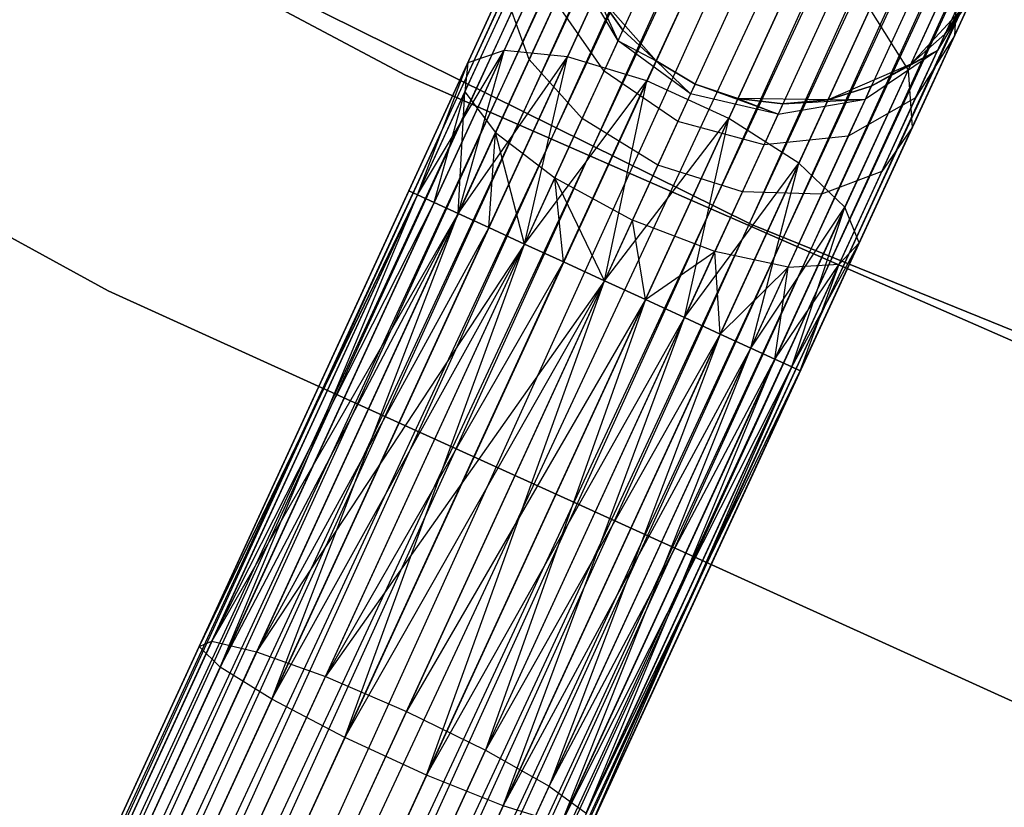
# Model space of a CAD drawing. Extents: x -102 to 102, y -101 to 102.
# Tile 91 of 256: x -28.78 to -24.23, y -59.19 to -55.56. Entities that reach past the tile are written whole.
import ezdxf

# ---------------------------------------------------------------- set-up
doc = ezdxf.new("R2010")
doc.units = 0
doc.header["$LTSCALE"] = 25.4
doc.layers.get('0').update_dxf_attribs({"linetype": 'CONTINUOUS'})

# ---------------------------------------------------------------- blocks, each defined once
blk = doc.blocks.new('NL2500011659_STL')
at = {"color": 0}
for p, q in [((-34.5816, -72.8627, -7.3955), (-18.9579, -38.9034, -7.6045)), ((-18.9579, -38.9034, -7.3955), (-34.5816, -72.8627, -7.3955)), ((-34.5816, -72.8627, -7.3955), (-18.9579, -38.9034, -7.6045)), ((-18.9579, -38.9034, -7.3955), (-34.5816, -72.8627, -7.3955)), ((-18.9579, -38.9034, -7.6045), (-34.5422, -72.8809, -7.809)), ((-18.9579, -38.9034, -7.6045), (-34.5422, -72.8809, -7.809)), ((-18.9184, -38.9216, -7.191), (-34.5816, -72.8627, -7.3955)), ((-18.9184, -38.9216, -7.191), (-34.5816, -72.8627, -7.3955)), ((-18.9184, -38.9216, -7.809), (-34.5422, -72.8809, -7.809)), ((-18.9184, -38.9216, -7.809), (-34.5422, -72.8809, -7.809)), ((-34.4649, -72.9164, -7), (-18.9184, -38.9216, -7.191)), ((-34.4649, -72.9164, -7), (-18.9184, -38.9216, -7.191)), ((-34.5422, -72.8809, -7.809), (-18.8411, -38.9571, -8)), ((-34.5422, -72.8809, -7.809), (-18.8411, -38.9571, -8)), ((-18.8411, -38.9571, -7), (-34.4649, -72.9164, -7)), ((-18.8411, -38.9571, -7), (-34.4649, -72.9164, -7)), ((-18.8411, -38.9571, -8), (-34.3533, -72.9678, -8.1691)), ((-18.8411, -38.9571, -8), (-34.3533, -72.9678, -8.1691)), ((-18.7295, -39.0085, -6.8309), (-34.4649, -72.9164, -7)), ((-18.7295, -39.0085, -6.8309), (-34.4649, -72.9164, -7)), ((-18.7295, -39.0085, -8.1691), (-34.3533, -72.9678, -8.1691)), ((-18.7295, -39.0085, -8.1691), (-34.3533, -72.9678, -8.1691)), ((-34.2121, -73.0327, -6.691), (-18.7295, -39.0085, -6.8309)), ((-34.2121, -73.0327, -6.691), (-18.7295, -39.0085, -6.8309)), ((-34.3533, -72.9678, -8.1691), (-18.5884, -39.0734, -8.309)), ((-34.3533, -72.9678, -8.1691), (-18.5884, -39.0734, -8.309)), ((-18.5884, -39.0734, -6.691), (-34.2121, -73.0327, -6.691)), ((-18.5884, -39.0734, -6.691), (-34.2121, -73.0327, -6.691)), ((-18.5884, -39.0734, -8.309), (-34.0477, -73.1084, -8.4135)), ((-18.5884, -39.0734, -8.309), (-34.0477, -73.1084, -8.4135)), ((-18.4239, -39.1491, -6.5865), (-34.2121, -73.0327, -6.691)), ((-18.4239, -39.1491, -6.5865), (-34.2121, -73.0327, -6.691)), ((-18.4239, -39.1491, -8.4135), (-34.0477, -73.1084, -8.4135)), ((-18.4239, -39.1491, -8.4135), (-34.0477, -73.1084, -8.4135)), ((-33.867, -73.1915, -6.5218), (-18.4239, -39.1491, -6.5865)), ((-33.867, -73.1915, -6.5218), (-18.4239, -39.1491, -6.5865)), ((-34.0477, -73.1084, -8.4135), (-18.2433, -39.2322, -8.4782)), ((-34.0477, -73.1084, -8.4135), (-18.2433, -39.2322, -8.4782)), ((-18.2433, -39.2322, -6.5218), (-33.867, -73.1915, -6.5218)), ((-18.2433, -39.2322, -6.5218), (-33.867, -73.1915, -6.5218)), ((-18.2433, -39.2322, -8.4782), (-33.6782, -73.2784, -8.5)), ((-18.2433, -39.2322, -8.4782), (-33.6782, -73.2784, -8.5)), ((-18.0544, -39.3191, -6.5), (-33.6782, -73.2784, -6.5)), ((-18.0544, -39.3191, -6.5), (-33.6782, -73.2784, -6.5)), ((-18.0544, -39.3191, -8.5), (-33.6782, -73.2784, -8.5)), ((-18.0544, -39.3191, -8.5), (-33.6782, -73.2784, -8.5)), ((-17.8655, -39.406, -8.4782), (-33.6782, -73.2784, -8.5)), ((-17.8655, -39.406, -8.4782), (-33.6782, -73.2784, -8.5)), ((-17.8655, -39.406, -6.5218), (-33.4893, -73.3653, -6.5218)), ((-17.8655, -39.406, -6.5218), (-33.4893, -73.3653, -6.5218)), ((-17.8655, -39.406, -8.4782), (-33.3086, -73.4484, -8.4135)), ((-17.8655, -39.406, -8.4782), (-33.3086, -73.4484, -8.4135)), ((-17.6849, -39.4891, -6.5865), (-33.4893, -73.3653, -6.5218)), ((-17.6849, -39.4891, -6.5865), (-33.4893, -73.3653, -6.5218)), ((-17.6849, -39.4891, -8.4135), (-33.3086, -73.4484, -8.4135)), ((-17.6849, -39.4891, -8.4135), (-33.3086, -73.4484, -8.4135)), ((-33.1442, -73.524, -6.691), (-17.6849, -39.4891, -6.5865)), ((-33.1442, -73.524, -6.691), (-17.6849, -39.4891, -6.5865)), ((-33.3086, -73.4484, -8.4135), (-17.5204, -39.5647, -8.309)), ((-33.3086, -73.4484, -8.4135), (-17.5204, -39.5647, -8.309)), ((-17.5204, -39.5647, -6.691), (-33.1442, -73.524, -6.691)), ((-17.5204, -39.5647, -6.691), (-33.1442, -73.524, -6.691)), ((-17.5204, -39.5647, -8.309), (-33.003, -73.589, -8.1691)), ((-17.5204, -39.5647, -8.309), (-33.003, -73.589, -8.1691)), ((-17.3793, -39.6297, -6.8309), (-33.1442, -73.524, -6.691)), ((-17.3793, -39.6297, -6.8309), (-33.1442, -73.524, -6.691)), ((-17.3793, -39.6297, -8.1691), (-33.003, -73.589, -8.1691)), ((-17.3793, -39.6297, -8.1691), (-33.003, -73.589, -8.1691)), ((-32.8914, -73.6403, -7), (-17.3793, -39.6297, -6.8309)), ((-32.8914, -73.6403, -7), (-17.3793, -39.6297, -6.8309)), ((-33.003, -73.589, -8.1691), (-17.2676, -39.681, -8)), ((-33.003, -73.589, -8.1691), (-17.2676, -39.681, -8)), ((-17.2676, -39.681, -7), (-32.8914, -73.6403, -7)), ((-17.2676, -39.681, -7), (-32.8914, -73.6403, -7)), ((-17.1904, -39.7166, -7.191), (-32.8914, -73.6403, -7)), ((-17.1904, -39.7166, -7.191), (-32.8914, -73.6403, -7)), ((-17.2676, -39.681, -8), (-32.8141, -73.6759, -7.809)), ((-17.2676, -39.681, -8), (-32.8141, -73.6759, -7.809)), ((-17.1904, -39.7166, -7.809), (-32.8141, -73.6759, -7.809)), ((-17.1904, -39.7166, -7.809), (-32.8141, -73.6759, -7.809)), ((-32.7747, -73.694, -7.3955), (-17.1904, -39.7166, -7.191)), ((-32.7747, -73.694, -7.3955), (-17.1904, -39.7166, -7.191)), ((-32.8141, -73.6759, -7.809), (-17.1509, -39.7347, -7.6045)), ((-32.8141, -73.6759, -7.809), (-17.1509, -39.7347, -7.6045)), ((-17.1509, -39.7347, -7.3955), (-32.7747, -73.694, -7.3955)), ((-17.1509, -39.7347, -7.6045), (-32.7747, -73.694, -7.3955)), ((-17.1509, -39.7347, -7.6045), (-32.7747, -73.694, -7.3955)), ((-17.1509, -39.7347, -7.3955), (-32.7747, -73.694, -7.3955)), ((-26.9982, -55.8117, -308.5), (-31.1414, -53.6088, -308.5)), ((-31.1414, -53.6088, -318), (-26.9982, -55.8117, -318)), ((-31.1414, -53.6088, -318), (-26.9982, -55.8117, -318)), ((-26.9982, -55.8117, -308.5), (-31.1414, -53.6088, -308.5)), ((-29.5518, -54.4449, -316), (-25.4009, -56.5023, -316)), ((-25.4009, -56.5023, -315), (-29.5518, -54.4449, -315)), ((-29.5518, -54.4449, -316), (-25.4009, -56.5023, -316)), ((-25.4009, -56.5023, -315), (-29.5518, -54.4449, -315)), ((-32.5361, -54.5281, -308.5), (-28.3707, -56.8082, -308.5)), ((-28.3707, -56.8082, -318), (-32.5361, -54.5281, -318)), ((-32.5361, -54.5281, -308.5), (-28.3707, -56.8082, -308.5)), ((-28.3707, -56.8082, -318), (-32.5361, -54.5281, -318)), ((-26.2504, -55.7273, -306.8285), (-25.9231, -55.016, -307.2274)), ((-26.2504, -55.7273, -306.8285), (-25.9231, -55.016, -307.2274)), ((-26.5431, -55.6978, -307.1223), (-26.2518, -55.0647, -307.4774)), ((-26.5431, -55.6978, -307.1223), (-26.2518, -55.0647, -307.4774)), ((-25.8835, -55.8386, -306.6676), (-25.5365, -55.0844, -307.0906)), ((-25.8835, -55.8386, -306.6676), (-25.5365, -55.0844, -307.0906)), ((-26.7109, -55.7551, -307.4985), (-26.4657, -55.2221, -307.7974)), ((-26.7109, -55.7551, -307.4985), (-26.4657, -55.2221, -307.7974)), ((-25.5057, -56.0124, -306.6676), (-25.1587, -55.2582, -307.0906)), ((-25.5057, -56.0124, -306.6676), (-25.1587, -55.2582, -307.0906)), ((-26.0169, -55.6529, -309.1643), (-26.2253, -55.3011, -309.0887)), ((-26.0169, -55.6529, -309.1643), (-26.2253, -55.3011, -309.0887)), ((-24.6783, -55.7886, -307.4774), (-24.4471, -55.2862, -308.0305)), ((-24.6783, -55.7886, -307.4774), (-24.4471, -55.2862, -308.0305)), ((-24.4471, -55.2862, -308.0305), (-24.4641, -55.6305, -308.263)), ((-24.4471, -55.2862, -308.0305), (-24.4641, -55.6305, -308.263)), ((-24.3392, -55.359, -308.8497), (-24.5431, -55.6981, -308.9774)), ((-24.3392, -55.359, -308.8497), (-24.5431, -55.6981, -308.9774)), ((-24.5085, -55.6229, -309.5), (-24.3392, -55.359, -308.8497)), ((-24.5085, -55.6229, -309.5), (-24.3392, -55.359, -308.8497)), ((-24.4641, -55.6305, -308.263), (-24.3392, -55.359, -308.8497)), ((-24.4641, -55.6305, -308.263), (-24.3392, -55.359, -308.8497)), ((-25.841, -55.7464, -314), (-26.1154, -55.434, -314)), ((-26.0169, -55.6529, -309.1643), (-26.1154, -55.434, -309.5)), ((-26.1154, -55.434, -309.5), (-25.9946, -55.6046, -309.5)), ((-26.0169, -55.6529, -309.1643), (-26.1154, -55.434, -309.5)), ((-25.9946, -55.6046, -309.5), (-26.1154, -55.434, -314)), ((-25.841, -55.7464, -314), (-26.1154, -55.434, -314)), ((-25.9946, -55.6046, -309.5), (-26.1154, -55.434, -314)), ((-26.1154, -55.434, -309.5), (-25.9946, -55.6046, -309.5)), ((-26.7248, -55.8894, -307.8918), (-26.5278, -55.4611, -308.132)), ((-26.7248, -55.8894, -307.8918), (-26.5278, -55.4611, -308.132)), ((-26.4274, -55.7403, -308.4233), (-26.5278, -55.4611, -308.132)), ((-26.4274, -55.7403, -308.4233), (-26.5278, -55.4611, -308.132)), ((-26.4274, -55.7403, -308.4233), (-26.3043, -55.4729, -308.7177)), ((-26.4274, -55.7403, -308.4233), (-26.3043, -55.4729, -308.7177)), ((-26.0814, -55.7931, -308.8614), (-26.3043, -55.4729, -308.7177)), ((-26.0814, -55.7931, -308.8614), (-26.3043, -55.4729, -308.7177)), ((-24.3835, -55.4553, -314), (-24.6655, -55.7609, -314)), ((-24.3835, -55.4553, -314), (-24.6655, -55.7609, -314)), ((-24.5085, -55.6229, -309.5), (-24.3835, -55.4553, -309.5)), ((-24.3835, -55.4553, -314), (-24.5085, -55.6229, -309.5)), ((-24.5085, -55.6229, -309.5), (-24.3835, -55.4553, -309.5)), ((-24.3835, -55.4553, -314), (-24.5085, -55.6229, -309.5)), ((-25.1824, -56.2187, -306.8285), (-24.8552, -55.5073, -307.2274)), ((-25.1824, -56.2187, -306.8285), (-24.8552, -55.5073, -307.2274)), ((-24.8552, -55.5073, -307.2274), (-24.6783, -55.7886, -307.4774)), ((-24.8552, -55.5073, -307.2274), (-24.6783, -55.7886, -307.4774)), ((-26.0169, -55.6529, -309.1643), (-25.9946, -55.6046, -309.5)), ((-26.0169, -55.6529, -309.1643), (-25.9946, -55.6046, -309.5)), ((-25.9946, -55.6046, -309.5), (-25.841, -55.7464, -309.5)), ((-25.841, -55.7464, -314), (-25.9946, -55.6046, -309.5)), ((-25.9946, -55.6046, -309.5), (-25.841, -55.7464, -309.5)), ((-25.841, -55.7464, -314), (-25.9946, -55.6046, -309.5)), ((-24.6655, -55.7609, -309.5), (-24.5085, -55.6229, -309.5)), ((-24.5085, -55.6229, -309.5), (-24.6655, -55.7609, -314)), ((-24.5085, -55.6229, -309.5), (-24.6655, -55.7609, -314)), ((-24.6655, -55.7609, -309.5), (-24.5085, -55.6229, -309.5)), ((-24.5085, -55.6229, -309.5), (-24.5431, -55.6981, -308.9774)), ((-24.5085, -55.6229, -309.5), (-24.5431, -55.6981, -308.9774)), ((-26.0814, -55.7931, -308.8614), (-26.0169, -55.6529, -309.1643)), ((-26.0814, -55.7931, -308.8614), (-26.0169, -55.6529, -309.1643)), ((-25.6817, -55.8976, -309.191), (-26.0169, -55.6529, -309.1643)), ((-26.0169, -55.6529, -309.1643), (-25.841, -55.7464, -309.5)), ((-26.0169, -55.6529, -309.1643), (-25.841, -55.7464, -309.5)), ((-25.6817, -55.8976, -309.191), (-26.0169, -55.6529, -309.1643)), ((-24.6587, -56.0535, -307.7974), (-24.4641, -55.6305, -308.263)), ((-24.6587, -56.0535, -307.7974), (-24.4641, -55.6305, -308.263)), ((-24.4641, -55.6305, -308.263), (-24.6434, -55.9163, -308.5061)), ((-24.4641, -55.6305, -308.263), (-24.6434, -55.9163, -308.5061)), ((-26.9432, -56.3641, -307.191), (-26.5431, -55.6978, -307.1223)), ((-26.9432, -56.3641, -307.191), (-26.5431, -55.6978, -307.1223)), ((-26.866, -56.3996, -307), (-26.5431, -55.6978, -307.1223)), ((-26.866, -56.3996, -307), (-26.5431, -55.6978, -307.1223)), ((-26.7543, -56.451, -306.8309), (-26.5431, -55.6978, -307.1223)), ((-26.7543, -56.451, -306.8309), (-26.5431, -55.6978, -307.1223)), ((-26.5431, -55.6978, -307.1223), (-26.7109, -55.7551, -307.4985)), ((-26.5431, -55.6978, -307.1223), (-26.7109, -55.7551, -307.4985)), ((-26.2504, -55.7273, -306.8285), (-26.5431, -55.6978, -307.1223)), ((-26.2504, -55.7273, -306.8285), (-26.5431, -55.6978, -307.1223)), ((-24.5431, -55.6981, -308.9774), (-24.8751, -55.9223, -309.0887)), ((-24.5431, -55.6981, -308.9774), (-24.8751, -55.9223, -309.0887)), ((-24.8479, -55.8632, -309.5), (-24.5431, -55.6981, -308.9774)), ((-24.8479, -55.8632, -309.5), (-24.5431, -55.6981, -308.9774)), ((-24.6655, -55.7609, -309.5), (-24.5431, -55.6981, -308.9774)), ((-24.6655, -55.7609, -309.5), (-24.5431, -55.6981, -308.9774)), ((-24.6434, -55.9163, -308.5061), (-24.5431, -55.6981, -308.9774)), ((-24.6434, -55.9163, -308.5061), (-24.5431, -55.6981, -308.9774)), ((-26.9827, -56.3459, -307.3955), (-26.7109, -55.7551, -307.4985)), ((-26.9827, -56.3459, -307.6045), (-26.7109, -55.7551, -307.4985)), ((-26.9827, -56.3459, -307.6045), (-26.7109, -55.7551, -307.4985)), ((-26.9827, -56.3459, -307.3955), (-26.7109, -55.7551, -307.4985)), ((-26.9432, -56.3641, -307.809), (-26.7109, -55.7551, -307.4985)), ((-26.9432, -56.3641, -307.809), (-26.7109, -55.7551, -307.4985)), ((-26.9432, -56.3641, -307.191), (-26.7109, -55.7551, -307.4985)), ((-26.9432, -56.3641, -307.191), (-26.7109, -55.7551, -307.4985)), ((-26.7543, -56.451, -306.8309), (-26.2504, -55.7273, -306.8285)), ((-26.7543, -56.451, -306.8309), (-26.2504, -55.7273, -306.8285)), ((-26.7109, -55.7551, -307.4985), (-26.7248, -55.8894, -307.8918)), ((-26.7109, -55.7551, -307.4985), (-26.7248, -55.8894, -307.8918)), ((-26.6132, -56.5159, -306.691), (-26.2504, -55.7273, -306.8285)), ((-26.6132, -56.5159, -306.691), (-26.2504, -55.7273, -306.8285)), ((-26.5825, -56.0774, -308.2343), (-26.4274, -55.7403, -308.4233)), ((-26.5825, -56.0774, -308.2343), (-26.4274, -55.7403, -308.4233)), ((-26.4487, -56.5916, -306.5865), (-26.2504, -55.7273, -306.8285)), ((-26.4487, -56.5916, -306.5865), (-26.2504, -55.7273, -306.8285)), ((-26.1818, -56.0114, -308.621), (-26.4274, -55.7403, -308.4233)), ((-26.1818, -56.0114, -308.621), (-26.4274, -55.7403, -308.4233)), ((-25.8835, -55.8386, -306.6676), (-26.2504, -55.7273, -306.8285)), ((-25.8835, -55.8386, -306.6676), (-26.2504, -55.7273, -306.8285)), ((-25.6613, -55.8531, -314), (-25.841, -55.7464, -314)), ((-25.6817, -55.8976, -309.191), (-25.841, -55.7464, -309.5)), ((-25.841, -55.7464, -309.5), (-25.6613, -55.8531, -309.5)), ((-25.6817, -55.8976, -309.191), (-25.841, -55.7464, -309.5)), ((-25.841, -55.7464, -309.5), (-25.6613, -55.8531, -309.5)), ((-25.841, -55.7464, -309.5), (-25.841, -55.7464, -314)), ((-25.6613, -55.8531, -314), (-25.841, -55.7464, -314)), ((-25.841, -55.7464, -309.5), (-25.841, -55.7464, -314)), ((-24.6655, -55.7609, -314), (-25.0475, -55.9253, -314)), ((-24.6655, -55.7609, -314), (-25.0475, -55.9253, -314)), ((-24.8479, -55.8632, -309.5), (-24.6655, -55.7609, -309.5)), ((-24.6655, -55.7609, -314), (-24.8479, -55.8632, -309.5)), ((-24.8479, -55.8632, -309.5), (-24.6655, -55.7609, -309.5)), ((-24.6655, -55.7609, -314), (-24.8479, -55.8632, -309.5)), ((-24.6655, -55.7609, -309.5), (-24.6655, -55.7609, -314)), ((-24.6655, -55.7609, -309.5), (-24.6655, -55.7609, -314)), ((-26.1818, -56.0114, -308.621), (-26.0814, -55.7931, -308.8614)), ((-26.1818, -56.0114, -308.621), (-26.0814, -55.7931, -308.8614)), ((-25.7411, -56.0266, -308.9122), (-26.0814, -55.7931, -308.8614)), ((-25.7411, -56.0266, -308.9122), (-26.0814, -55.7931, -308.8614)), ((-24.9696, -56.4217, -307.1223), (-24.6783, -55.7886, -307.4774)), ((-24.9696, -56.4217, -307.1223), (-24.6783, -55.7886, -307.4774)), ((-24.6783, -55.7886, -307.4774), (-24.6587, -56.0535, -307.7974)), ((-24.6783, -55.7886, -307.4774), (-24.6587, -56.0535, -307.7974)), ((-22.7004, -57.6949, -308.5), (-26.9982, -55.8117, -308.5)), ((-26.9982, -55.8117, -318), (-22.7004, -57.6949, -318)), ((-26.9982, -55.8117, -318), (-22.7004, -57.6949, -318)), ((-26.9982, -55.8117, -318), (-26.9982, -55.8117, -308.5)), ((-22.7004, -57.6949, -308.5), (-26.9982, -55.8117, -308.5)), ((-26.9982, -55.8117, -318), (-26.9982, -55.8117, -308.5)), ((-26.4487, -56.5916, -306.5865), (-25.8835, -55.8386, -306.6676)), ((-26.4487, -56.5916, -306.5865), (-25.8835, -55.8386, -306.6676)), ((-26.2681, -56.6747, -306.5219), (-25.8835, -55.8386, -306.6676)), ((-26.2681, -56.6747, -306.5219), (-25.8835, -55.8386, -306.6676)), ((-26.0792, -56.7616, -306.5), (-25.8835, -55.8386, -306.6676)), ((-26.0792, -56.7616, -306.5), (-25.8835, -55.8386, -306.6676)), ((-25.5057, -56.0124, -306.6676), (-25.8835, -55.8386, -306.6676)), ((-25.5057, -56.0124, -306.6676), (-25.8835, -55.8386, -306.6676)), ((-25.6613, -55.8531, -309.5), (-25.6817, -55.8976, -309.191)), ((-25.6613, -55.8531, -309.5), (-25.6817, -55.8976, -309.191)), ((-25.4633, -55.9202, -314), (-25.6613, -55.8531, -314)), ((-25.6613, -55.8531, -309.5), (-25.4633, -55.9202, -309.5)), ((-25.2779, -55.9929, -309.1643), (-25.6613, -55.8531, -309.5)), ((-25.2779, -55.9929, -309.1643), (-25.6613, -55.8531, -309.5)), ((-25.6613, -55.8531, -309.5), (-25.4633, -55.9202, -309.5)), ((-25.6613, -55.8531, -309.5), (-25.6613, -55.8531, -314)), ((-25.4633, -55.9202, -314), (-25.6613, -55.8531, -314)), ((-25.6613, -55.8531, -309.5), (-25.6613, -55.8531, -314)), ((-26.9432, -56.3641, -307.809), (-26.7248, -55.8894, -307.8918)), ((-26.9432, -56.3641, -307.809), (-26.7248, -55.8894, -307.8918)), ((-26.866, -56.3996, -308), (-26.7248, -55.8894, -307.8918)), ((-26.866, -56.3996, -308), (-26.7248, -55.8894, -307.8918)), ((-26.7543, -56.451, -308.1691), (-26.7248, -55.8894, -307.8918)), ((-26.7543, -56.451, -308.1691), (-26.7248, -55.8894, -307.8918)), ((-26.7248, -55.8894, -307.8918), (-26.5825, -56.0774, -308.2343)), ((-26.7248, -55.8894, -307.8918), (-26.5825, -56.0774, -308.2343)), ((-25.6817, -55.8976, -309.191), (-25.7411, -56.0266, -308.9122)), ((-25.6817, -55.8976, -309.191), (-25.7411, -56.0266, -308.9122)), ((-25.2779, -55.9929, -309.1643), (-25.6817, -55.8976, -309.191)), ((-25.2779, -55.9929, -309.1643), (-25.6817, -55.8976, -309.191)), ((-25.0475, -55.9253, -309.5), (-24.8479, -55.8632, -309.5)), ((-24.8479, -55.8632, -309.5), (-25.0475, -55.9253, -314)), ((-24.8479, -55.8632, -309.5), (-25.0475, -55.9253, -314)), ((-25.0475, -55.9253, -309.5), (-24.8479, -55.8632, -309.5)), ((-24.8751, -55.9223, -309.0887), (-24.8479, -55.8632, -309.5)), ((-24.8751, -55.9223, -309.0887), (-24.8479, -55.8632, -309.5)), ((-25.0475, -55.9253, -314), (-25.4633, -55.9202, -314)), ((-25.4633, -55.9202, -309.5), (-25.2779, -55.9929, -309.1643)), ((-25.4633, -55.9202, -309.5), (-25.2779, -55.9929, -309.1643)), ((-25.4633, -55.9202, -309.5), (-25.2556, -55.9446, -309.5)), ((-25.2556, -55.9446, -309.5), (-25.4633, -55.9202, -314)), ((-25.0475, -55.9253, -314), (-25.4633, -55.9202, -314)), ((-25.2556, -55.9446, -309.5), (-25.4633, -55.9202, -314)), ((-25.4633, -55.9202, -309.5), (-25.2556, -55.9446, -309.5)), ((-25.4633, -55.9202, -309.5), (-25.4633, -55.9202, -314)), ((-25.4633, -55.9202, -309.5), (-25.4633, -55.9202, -314)), ((-25.2779, -55.9929, -309.1643), (-24.8751, -55.9223, -309.0887)), ((-25.2779, -55.9929, -309.1643), (-24.8751, -55.9223, -309.0887)), ((-25.2556, -55.9446, -309.5), (-25.2779, -55.9929, -309.1643)), ((-25.2556, -55.9446, -309.5), (-25.2779, -55.9929, -309.1643)), ((-25.2556, -55.9446, -309.5), (-24.8751, -55.9223, -309.0887)), ((-25.2556, -55.9446, -309.5), (-24.8751, -55.9223, -309.0887)), ((-25.2556, -55.9446, -309.5), (-25.0475, -55.9253, -309.5)), ((-25.0475, -55.9253, -314), (-25.2556, -55.9446, -309.5)), ((-25.2556, -55.9446, -309.5), (-25.0475, -55.9253, -309.5)), ((-25.0475, -55.9253, -314), (-25.2556, -55.9446, -309.5)), ((-25.0475, -55.9253, -309.5), (-24.8751, -55.9223, -309.0887)), ((-25.0475, -55.9253, -309.5), (-24.8751, -55.9223, -309.0887)), ((-25.0475, -55.9253, -309.5), (-25.0475, -55.9253, -314)), ((-25.0475, -55.9253, -309.5), (-25.0475, -55.9253, -314)), ((-24.6434, -55.9163, -308.5061), (-24.9541, -56.0941, -308.7177)), ((-24.6434, -55.9163, -308.5061), (-24.9541, -56.0941, -308.7177)), ((-24.9541, -56.0941, -308.7177), (-24.8751, -55.9223, -309.0887)), ((-24.9541, -56.0941, -308.7177), (-24.8751, -55.9223, -309.0887)), ((-24.7998, -56.2561, -308.132), (-24.6434, -55.9163, -308.5061)), ((-24.7998, -56.2561, -308.132), (-24.6434, -55.9163, -308.5061)), ((-26.3084, -56.2866, -308.4667), (-26.1818, -56.0114, -308.621)), ((-26.3084, -56.2866, -308.4667), (-26.1818, -56.0114, -308.621)), ((-25.8336, -56.2276, -308.691), (-26.1818, -56.0114, -308.621)), ((-25.8336, -56.2276, -308.691), (-26.1818, -56.0114, -308.621)), ((-26.0792, -56.7616, -306.5), (-25.5057, -56.0124, -306.6676)), ((-26.0792, -56.7616, -306.5), (-25.5057, -56.0124, -306.6676)), ((-25.8903, -56.8485, -306.5219), (-25.5057, -56.0124, -306.6676)), ((-25.8903, -56.8485, -306.5219), (-25.5057, -56.0124, -306.6676)), ((-25.7411, -56.0266, -308.9122), (-25.8336, -56.2276, -308.691)), ((-25.7411, -56.0266, -308.9122), (-25.8336, -56.2276, -308.691)), ((-25.3424, -56.1331, -308.8614), (-25.7411, -56.0266, -308.9122)), ((-25.3424, -56.1331, -308.8614), (-25.7411, -56.0266, -308.9122)), ((-25.7097, -56.9316, -306.5865), (-25.5057, -56.0124, -306.6676)), ((-25.7097, -56.9316, -306.5865), (-25.5057, -56.0124, -306.6676)), ((-25.1824, -56.2187, -306.8285), (-25.5057, -56.0124, -306.6676)), ((-25.1824, -56.2187, -306.8285), (-25.5057, -56.0124, -306.6676)), ((-25.3424, -56.1331, -308.8614), (-25.2779, -55.9929, -309.1643)), ((-25.3424, -56.1331, -308.8614), (-25.2779, -55.9929, -309.1643)), ((-26.7543, -56.451, -308.1691), (-26.5825, -56.0774, -308.2343)), ((-26.7543, -56.451, -308.1691), (-26.5825, -56.0774, -308.2343)), ((-26.6132, -56.5159, -308.309), (-26.5825, -56.0774, -308.2343)), ((-26.6132, -56.5159, -308.309), (-26.5825, -56.0774, -308.2343)), ((-26.4487, -56.5916, -308.4135), (-26.5825, -56.0774, -308.2343)), ((-26.5825, -56.0774, -308.2343), (-26.3084, -56.2866, -308.4667)), ((-26.4487, -56.5916, -308.4135), (-26.5825, -56.0774, -308.2343)), ((-26.5825, -56.0774, -308.2343), (-26.3084, -56.2866, -308.4667)), ((-24.9039, -56.5865, -307.4985), (-24.6587, -56.0535, -307.7974)), ((-24.9039, -56.5865, -307.4985), (-24.6587, -56.0535, -307.7974)), ((-24.6587, -56.0535, -307.7974), (-24.7998, -56.2561, -308.132)), ((-24.6587, -56.0535, -307.7974), (-24.7998, -56.2561, -308.132)), ((-24.9541, -56.0941, -308.7177), (-25.3424, -56.1331, -308.8614)), ((-24.9541, -56.0941, -308.7177), (-25.3424, -56.1331, -308.8614)), ((-25.0772, -56.3615, -308.4233), (-24.9541, -56.0941, -308.7177)), ((-25.0772, -56.3615, -308.4233), (-24.9541, -56.0941, -308.7177)), ((-25.4428, -56.3514, -308.621), (-25.3424, -56.1331, -308.8614)), ((-25.4428, -56.3514, -308.621), (-25.3424, -56.1331, -308.8614)), ((-25.7097, -56.9316, -306.5865), (-25.1824, -56.2187, -306.8285)), ((-25.7097, -56.9316, -306.5865), (-25.1824, -56.2187, -306.8285)), ((-25.5452, -57.0073, -306.691), (-25.1824, -56.2187, -306.8285)), ((-25.5452, -57.0073, -306.691), (-25.1824, -56.2187, -306.8285)), ((-25.4041, -57.0722, -306.8309), (-25.1824, -56.2187, -306.8285)), ((-25.4041, -57.0722, -306.8309), (-25.1824, -56.2187, -306.8285)), ((-24.9696, -56.4217, -307.1223), (-25.1824, -56.2187, -306.8285)), ((-24.9696, -56.4217, -307.1223), (-25.1824, -56.2187, -306.8285)), ((-25.8336, -56.2276, -308.691), (-25.9501, -56.4809, -308.549)), ((-25.8336, -56.2276, -308.691), (-25.9501, -56.4809, -308.549)), ((-25.4428, -56.3514, -308.621), (-25.8336, -56.2276, -308.691)), ((-25.4428, -56.3514, -308.621), (-25.8336, -56.2276, -308.691)), ((-24.7998, -56.2561, -308.132), (-25.0772, -56.3615, -308.4233)), ((-24.7998, -56.2561, -308.132), (-25.0772, -56.3615, -308.4233)), ((-24.9968, -56.6844, -307.8918), (-24.7998, -56.2561, -308.132)), ((-24.9968, -56.6844, -307.8918), (-24.7998, -56.2561, -308.132)), ((-26.4487, -56.5916, -308.4135), (-26.3084, -56.2866, -308.4667)), ((-26.4487, -56.5916, -308.4135), (-26.3084, -56.2866, -308.4667)), ((-26.3084, -56.2866, -308.4667), (-25.9501, -56.4809, -308.549)), ((-26.0792, -56.7616, -308.5), (-26.3084, -56.2866, -308.4667)), ((-26.2681, -56.6747, -308.4781), (-26.3084, -56.2866, -308.4667)), ((-26.0792, -56.7616, -308.5), (-26.3084, -56.2866, -308.4667)), ((-26.2681, -56.6747, -308.4781), (-26.3084, -56.2866, -308.4667)), ((-26.3084, -56.2866, -308.4667), (-25.9501, -56.4809, -308.549)), ((-27.9508, -58.45, -307.4707), (-26.9827, -56.3459, -307.6045)), ((-26.9827, -56.3459, -307.3955), (-27.9508, -58.45, -307.4707)), ((-26.9827, -56.3459, -307.3955), (-27.9508, -58.45, -307.4707)), ((-27.9508, -58.45, -307.4707), (-26.9827, -56.3459, -307.6045)), ((-26.9827, -56.3459, -307.6045), (-26.9432, -56.3641, -307.809)), ((-26.9432, -56.3641, -307.191), (-26.9827, -56.3459, -307.3955)), ((-26.9827, -56.3459, -307.6045), (-26.9432, -56.3641, -307.809)), ((-26.9432, -56.3641, -307.191), (-26.9827, -56.3459, -307.3955)), ((-25.5694, -56.6266, -308.4667), (-25.4428, -56.3514, -308.621)), ((-25.5694, -56.6266, -308.4667), (-25.4428, -56.3514, -308.621)), ((-25.0772, -56.3615, -308.4233), (-25.4428, -56.3514, -308.621)), ((-25.0772, -56.3615, -308.4233), (-25.4428, -56.3514, -308.621)), ((-27.9508, -58.45, -307.4707), (-26.9432, -56.3641, -307.809)), ((-27.9508, -58.45, -307.4707), (-26.9432, -56.3641, -307.809)), ((-26.9432, -56.3641, -307.191), (-27.9508, -58.45, -307.4707)), ((-26.9432, -56.3641, -307.191), (-27.9508, -58.45, -307.4707)), ((-27.8914, -58.4249, -307.0599), (-26.9432, -56.3641, -307.191)), ((-27.8914, -58.4249, -307.0599), (-26.9432, -56.3641, -307.191)), ((-26.866, -56.3996, -307), (-27.8914, -58.4249, -307.0599)), ((-26.866, -56.3996, -307), (-27.8914, -58.4249, -307.0599)), ((-27.8531, -58.5451, -307.8635), (-26.9432, -56.3641, -307.809)), ((-27.8531, -58.5451, -307.8635), (-26.9432, -56.3641, -307.809)), ((-27.8531, -58.5451, -307.8635), (-26.866, -56.3996, -308)), ((-27.8531, -58.5451, -307.8635), (-26.866, -56.3996, -308)), ((-26.9432, -56.3641, -307.809), (-26.866, -56.3996, -308)), ((-26.866, -56.3996, -307), (-26.9432, -56.3641, -307.191)), ((-26.9432, -56.3641, -307.809), (-26.866, -56.3996, -308)), ((-26.866, -56.3996, -307), (-26.9432, -56.3641, -307.191)), ((-26.866, -56.3996, -308), (-26.7543, -56.451, -308.1691)), ((-26.7543, -56.451, -306.8309), (-26.866, -56.3996, -307)), ((-26.866, -56.3996, -308), (-26.7543, -56.451, -308.1691)), ((-26.7543, -56.451, -306.8309), (-26.866, -56.3996, -307)), ((-25.2322, -56.6986, -308.2343), (-25.0772, -56.3615, -308.4233)), ((-25.2322, -56.6986, -308.2343), (-25.0772, -56.3615, -308.4233)), ((-25.4041, -57.0722, -306.8309), (-24.9696, -56.4217, -307.1223)), ((-25.4041, -57.0722, -306.8309), (-24.9696, -56.4217, -307.1223)), ((-25.2925, -57.1236, -307), (-24.9696, -56.4217, -307.1223)), ((-25.2925, -57.1236, -307), (-24.9696, -56.4217, -307.1223)), ((-25.2152, -57.1591, -307.191), (-24.9696, -56.4217, -307.1223)), ((-25.2152, -57.1591, -307.191), (-24.9696, -56.4217, -307.1223)), ((-24.9039, -56.5865, -307.4985), (-24.9696, -56.4217, -307.1223)), ((-24.9039, -56.5865, -307.4985), (-24.9696, -56.4217, -307.1223)), ((-26.7543, -56.451, -306.8309), (-27.8914, -58.4249, -307.0599)), ((-26.7543, -56.451, -306.8309), (-27.8914, -58.4249, -307.0599)), ((-27.8531, -58.5451, -307.8635), (-26.7543, -56.451, -308.1691)), ((-27.8531, -58.5451, -307.8635), (-26.7543, -56.451, -308.1691)), ((-26.7543, -56.451, -306.8309), (-27.6851, -58.4741, -306.7021)), ((-26.7543, -56.451, -306.8309), (-27.6851, -58.4741, -306.7021)), ((-27.6152, -58.6938, -308.1705), (-26.7543, -56.451, -308.1691)), ((-27.6152, -58.6938, -308.1705), (-26.7543, -56.451, -308.1691)), ((-26.7543, -56.451, -308.1691), (-26.6132, -56.5159, -308.309)), ((-26.6132, -56.5159, -306.691), (-26.7543, -56.451, -306.8309)), ((-26.7543, -56.451, -308.1691), (-26.6132, -56.5159, -308.309)), ((-26.6132, -56.5159, -306.691), (-26.7543, -56.451, -306.8309)), ((-25.9501, -56.4809, -308.549), (-26.0792, -56.7616, -308.5)), ((-25.9501, -56.4809, -308.549), (-26.0792, -56.7616, -308.5)), ((-25.5694, -56.6266, -308.4667), (-25.9501, -56.4809, -308.549)), ((-25.5694, -56.6266, -308.4667), (-25.9501, -56.4809, -308.549)), ((-25.8903, -56.8485, -308.4781), (-25.9501, -56.4809, -308.549)), ((-25.8903, -56.8485, -308.4781), (-25.9501, -56.4809, -308.549)), ((-26.6132, -56.5159, -306.691), (-27.6851, -58.4741, -306.7021)), ((-26.6132, -56.5159, -306.691), (-27.6851, -58.4741, -306.7021)), ((-27.6152, -58.6938, -308.1705), (-26.6132, -56.5159, -308.309)), ((-27.6152, -58.6938, -308.1705), (-26.6132, -56.5159, -308.309)), ((-26.6132, -56.5159, -308.309), (-26.4487, -56.5916, -308.4135)), ((-26.4487, -56.5916, -306.5865), (-26.6132, -56.5159, -306.691)), ((-26.6132, -56.5159, -308.309), (-26.4487, -56.5916, -308.4135)), ((-26.4487, -56.5916, -306.5865), (-26.6132, -56.5159, -306.691)), ((-25.4009, -56.5023, -316), (-25.4009, -56.5023, -315)), ((-25.4009, -56.5023, -316), (-21.1078, -58.2436, -316)), ((-21.1078, -58.2436, -315), (-25.4009, -56.5023, -315)), ((-25.4009, -56.5023, -316), (-25.4009, -56.5023, -315)), ((-25.4009, -56.5023, -316), (-21.1078, -58.2436, -316)), ((-21.1078, -58.2436, -315), (-25.4009, -56.5023, -315)), ((-26.4487, -56.5916, -306.5865), (-27.6851, -58.4741, -306.7021)), ((-26.4487, -56.5916, -306.5865), (-27.6851, -58.4741, -306.7021)), ((-27.6152, -58.6938, -308.1705), (-26.4487, -56.5916, -308.4135)), ((-27.6152, -58.6938, -308.1705), (-26.4487, -56.5916, -308.4135)), ((-27.3678, -58.5892, -306.4594), (-26.4487, -56.5916, -306.5865)), ((-27.3678, -58.5892, -306.4594), (-26.4487, -56.5916, -306.5865)), ((-27.2782, -58.8702, -308.3385), (-26.4487, -56.5916, -308.4135)), ((-27.2782, -58.8702, -308.3385), (-26.4487, -56.5916, -308.4135)), ((-26.4487, -56.5916, -308.4135), (-26.2681, -56.6747, -308.4781)), ((-26.2681, -56.6747, -306.5219), (-26.4487, -56.5916, -306.5865)), ((-26.4487, -56.5916, -308.4135), (-26.2681, -56.6747, -308.4781)), ((-26.2681, -56.6747, -306.5219), (-26.4487, -56.5916, -306.5865)), ((-25.8903, -56.8485, -308.4781), (-25.5694, -56.6266, -308.4667)), ((-25.8903, -56.8485, -308.4781), (-25.5694, -56.6266, -308.4667)), ((-25.7097, -56.9316, -308.4135), (-25.5694, -56.6266, -308.4667)), ((-25.7097, -56.9316, -308.4135), (-25.5694, -56.6266, -308.4667)), ((-25.2322, -56.6986, -308.2343), (-25.5694, -56.6266, -308.4667)), ((-25.5452, -57.0073, -308.309), (-25.5694, -56.6266, -308.4667)), ((-25.2322, -56.6986, -308.2343), (-25.5694, -56.6266, -308.4667)), ((-25.5452, -57.0073, -308.309), (-25.5694, -56.6266, -308.4667)), ((-25.2152, -57.1591, -307.191), (-24.9039, -56.5865, -307.4985)), ((-25.2152, -57.1591, -307.191), (-24.9039, -56.5865, -307.4985)), ((-25.1757, -57.1773, -307.6045), (-24.9039, -56.5865, -307.4985)), ((-25.1757, -57.1773, -307.3955), (-24.9039, -56.5865, -307.4985)), ((-25.1757, -57.1773, -307.3955), (-24.9039, -56.5865, -307.4985)), ((-25.1757, -57.1773, -307.6045), (-24.9039, -56.5865, -307.4985)), ((-24.9968, -56.6844, -307.8918), (-24.9039, -56.5865, -307.4985)), ((-24.9968, -56.6844, -307.8918), (-24.9039, -56.5865, -307.4985)), ((-26.2681, -56.6747, -306.5219), (-27.3678, -58.5892, -306.4594)), ((-26.2681, -56.6747, -306.5219), (-27.3678, -58.5892, -306.4594)), ((-27.2782, -58.8702, -308.3385), (-26.2681, -56.6747, -308.4781)), ((-27.2782, -58.8702, -308.3385), (-26.2681, -56.6747, -308.4781)), ((-26.2681, -56.6747, -308.4781), (-26.0792, -56.7616, -308.5)), ((-26.0792, -56.7616, -306.5), (-26.2681, -56.6747, -306.5219)), ((-26.2681, -56.6747, -308.4781), (-26.0792, -56.7616, -308.5)), ((-26.0792, -56.7616, -306.5), (-26.2681, -56.6747, -306.5219)), ((-25.5452, -57.0073, -308.309), (-25.2322, -56.6986, -308.2343)), ((-25.5452, -57.0073, -308.309), (-25.2322, -56.6986, -308.2343)), ((-25.4041, -57.0722, -308.1691), (-25.2322, -56.6986, -308.2343)), ((-25.4041, -57.0722, -308.1691), (-25.2322, -56.6986, -308.2343)), ((-25.2925, -57.1236, -308), (-24.9968, -56.6844, -307.8918)), ((-25.2925, -57.1236, -308), (-24.9968, -56.6844, -307.8918)), ((-25.2925, -57.1236, -308), (-25.2322, -56.6986, -308.2343)), ((-25.2925, -57.1236, -308), (-25.2322, -56.6986, -308.2343)), ((-25.2322, -56.6986, -308.2343), (-24.9968, -56.6844, -307.8918)), ((-25.2322, -56.6986, -308.2343), (-24.9968, -56.6844, -307.8918)), ((-25.2152, -57.1591, -307.809), (-24.9968, -56.6844, -307.8918)), ((-25.2152, -57.1591, -307.809), (-24.9968, -56.6844, -307.8918)), ((-25.1757, -57.1773, -307.6045), (-24.9968, -56.6844, -307.8918)), ((-25.1757, -57.1773, -307.6045), (-24.9968, -56.6844, -307.8918)), ((-26.0792, -56.7616, -306.5), (-27.3678, -58.5892, -306.4594)), ((-26.0792, -56.7616, -306.5), (-27.3678, -58.5892, -306.4594)), ((-27.2782, -58.8702, -308.3385), (-26.0792, -56.7616, -308.5)), ((-27.2782, -58.8702, -308.3385), (-26.0792, -56.7616, -308.5)), ((-26.0792, -56.7616, -306.5), (-26.9941, -58.7501, -306.3735)), ((-26.0792, -56.7616, -306.5), (-26.9941, -58.7501, -306.3735)), ((-26.9005, -59.044, -308.3385), (-26.0792, -56.7616, -308.5)), ((-26.9005, -59.044, -308.3385), (-26.0792, -56.7616, -308.5)), ((-26.0792, -56.7616, -308.5), (-25.8903, -56.8485, -308.4781)), ((-25.8903, -56.8485, -306.5219), (-26.0792, -56.7616, -306.5)), ((-25.8903, -56.8485, -306.5219), (-26.0792, -56.7616, -306.5)), ((-26.0792, -56.7616, -308.5), (-25.8903, -56.8485, -308.4781)), ((-28.3707, -56.8082, -308.5), (-24.0465, -58.7707, -308.5)), ((-24.0465, -58.7707, -318), (-28.3707, -56.8082, -318)), ((-28.3707, -56.8082, -308.5), (-24.0465, -58.7707, -308.5)), ((-28.3707, -56.8082, -308.5), (-28.3707, -56.8082, -318)), ((-24.0465, -58.7707, -318), (-28.3707, -56.8082, -318)), ((-28.3707, -56.8082, -308.5), (-28.3707, -56.8082, -318)), ((-25.8903, -56.8485, -306.5219), (-26.9941, -58.7501, -306.3735)), ((-25.8903, -56.8485, -306.5219), (-26.9941, -58.7501, -306.3735)), ((-26.9005, -59.044, -308.3385), (-25.8903, -56.8485, -308.4781)), ((-26.9005, -59.044, -308.3385), (-25.8903, -56.8485, -308.4781)), ((-25.8903, -56.8485, -306.5219), (-26.6287, -58.9292, -306.4594)), ((-25.8903, -56.8485, -306.5219), (-26.6287, -58.9292, -306.4594)), ((-25.8903, -56.8485, -308.4781), (-25.7097, -56.9316, -308.4135)), ((-25.7097, -56.9316, -306.5865), (-25.8903, -56.8485, -306.5219)), ((-25.7097, -56.9316, -306.5865), (-25.8903, -56.8485, -306.5219)), ((-25.8903, -56.8485, -308.4781), (-25.7097, -56.9316, -308.4135)), ((-26.9005, -59.044, -308.3385), (-25.7097, -56.9316, -308.4135)), ((-26.9005, -59.044, -308.3385), (-25.7097, -56.9316, -308.4135)), ((-25.7097, -56.9316, -306.5865), (-26.6287, -58.9292, -306.4594)), ((-25.7097, -56.9316, -306.5865), (-26.6287, -58.9292, -306.4594)), ((-26.5472, -59.1851, -308.1705), (-25.7097, -56.9316, -308.4135)), ((-26.5472, -59.1851, -308.1705), (-25.7097, -56.9316, -308.4135)), ((-25.7097, -56.9316, -308.4135), (-25.5452, -57.0073, -308.309)), ((-25.5452, -57.0073, -306.691), (-25.7097, -56.9316, -306.5865)), ((-25.5452, -57.0073, -306.691), (-25.7097, -56.9316, -306.5865)), ((-25.7097, -56.9316, -308.4135), (-25.5452, -57.0073, -308.309)), ((-25.5452, -57.0073, -306.691), (-26.6287, -58.9292, -306.4594)), ((-25.5452, -57.0073, -306.691), (-26.6287, -58.9292, -306.4594)), ((-26.5472, -59.1851, -308.1705), (-25.5452, -57.0073, -308.309)), ((-26.5472, -59.1851, -308.1705), (-25.5452, -57.0073, -308.309)), ((-25.5452, -57.0073, -306.691), (-26.3349, -59.0953, -306.7021)), ((-25.5452, -57.0073, -306.691), (-26.3349, -59.0953, -306.7021)), ((-25.4041, -57.0722, -306.8309), (-25.5452, -57.0073, -306.691)), ((-25.5452, -57.0073, -308.309), (-25.4041, -57.0722, -308.1691)), ((-25.4041, -57.0722, -306.8309), (-25.5452, -57.0073, -306.691)), ((-25.5452, -57.0073, -308.309), (-25.4041, -57.0722, -308.1691)), ((-26.5472, -59.1851, -308.1705), (-25.4041, -57.0722, -308.1691)), ((-26.5472, -59.1851, -308.1705), (-25.4041, -57.0722, -308.1691)), ((-26.3349, -59.0953, -306.7021), (-25.4041, -57.0722, -306.8309)), ((-26.3349, -59.0953, -306.7021), (-25.4041, -57.0722, -306.8309)), ((-26.2796, -59.2691, -307.8635), (-25.4041, -57.0722, -308.1691)), ((-26.2796, -59.2691, -307.8635), (-25.4041, -57.0722, -308.1691)), ((-25.2925, -57.1236, -307), (-25.4041, -57.0722, -306.8309)), ((-25.4041, -57.0722, -308.1691), (-25.2925, -57.1236, -308)), ((-25.2925, -57.1236, -307), (-25.4041, -57.0722, -306.8309)), ((-25.4041, -57.0722, -308.1691), (-25.2925, -57.1236, -308)), ((-26.3349, -59.0953, -306.7021), (-25.2925, -57.1236, -307)), ((-26.3349, -59.0953, -306.7021), (-25.2925, -57.1236, -307)), ((-26.2796, -59.2691, -307.8635), (-25.2925, -57.1236, -308)), ((-26.2796, -59.2691, -307.8635), (-25.2925, -57.1236, -308)), ((-26.1634, -59.2199, -307.0599), (-25.2925, -57.1236, -307)), ((-26.1634, -59.2199, -307.0599), (-25.2925, -57.1236, -307)), ((-25.2152, -57.1591, -307.191), (-25.2925, -57.1236, -307)), ((-25.2925, -57.1236, -308), (-25.2152, -57.1591, -307.809)), ((-25.2152, -57.1591, -307.191), (-25.2925, -57.1236, -307)), ((-25.2925, -57.1236, -308), (-25.2152, -57.1591, -307.809)), ((-26.2796, -59.2691, -307.8635), (-25.2152, -57.1591, -307.809)), ((-26.2796, -59.2691, -307.8635), (-25.2152, -57.1591, -307.809)), ((-26.1634, -59.2199, -307.0599), (-25.2152, -57.1591, -307.191)), ((-26.1634, -59.2199, -307.0599), (-25.2152, -57.1591, -307.191)), ((-26.1438, -59.2814, -307.4707), (-25.2152, -57.1591, -307.809)), ((-26.1438, -59.2814, -307.4707), (-25.2152, -57.1591, -307.809)), ((-25.1757, -57.1773, -307.3955), (-25.2152, -57.1591, -307.191)), ((-25.2152, -57.1591, -307.809), (-25.1757, -57.1773, -307.6045)), ((-25.1757, -57.1773, -307.3955), (-25.2152, -57.1591, -307.191)), ((-25.2152, -57.1591, -307.809), (-25.1757, -57.1773, -307.6045)), ((-26.1634, -59.2199, -307.0599), (-25.1757, -57.1773, -307.3955)), ((-26.1634, -59.2199, -307.0599), (-25.1757, -57.1773, -307.3955)), ((-26.1438, -59.2814, -307.4707), (-25.1757, -57.1773, -307.3955)), ((-26.1438, -59.2814, -307.4707), (-25.1757, -57.1773, -307.6045)), ((-26.1438, -59.2814, -307.4707), (-25.1757, -57.1773, -307.3955)), ((-26.1438, -59.2814, -307.4707), (-25.1757, -57.1773, -307.6045)), ((-28.8269, -60.4583, -306.6683), (-27.8914, -58.4249, -307.0599)), ((-28.8269, -60.4583, -306.6683), (-27.8914, -58.4249, -307.0599)), ((-27.9508, -58.45, -307.4707), (-27.8914, -58.4249, -307.0599)), ((-27.9508, -58.45, -307.4707), (-27.8914, -58.4249, -307.0599)), ((-27.8914, -58.4249, -307.0599), (-27.6851, -58.4741, -306.7021)), ((-27.8914, -58.4249, -307.0599), (-27.6851, -58.4741, -306.7021)), ((-28.9059, -60.5261, -307.0709), (-27.9508, -58.45, -307.4707)), ((-28.9059, -60.5261, -307.0709), (-27.9508, -58.45, -307.4707)), ((-28.6035, -60.4703, -306.3177), (-27.6851, -58.4741, -306.7021)), ((-28.6035, -60.4703, -306.3177), (-27.6851, -58.4741, -306.7021)), ((-27.8531, -58.5451, -307.8635), (-27.9508, -58.45, -307.4707)), ((-27.8531, -58.5451, -307.8635), (-27.9508, -58.45, -307.4707)), ((-27.6851, -58.4741, -306.7021), (-27.3678, -58.5892, -306.4594)), ((-27.6851, -58.4741, -306.7021), (-27.3678, -58.5892, -306.4594)), ((-28.827, -60.6621, -307.4558), (-27.8531, -58.5451, -307.8635)), ((-28.827, -60.6621, -307.4558), (-27.8531, -58.5451, -307.8635)), ((-27.6152, -58.6938, -308.1705), (-27.8531, -58.5451, -307.8635)), ((-27.6152, -58.6938, -308.1705), (-27.8531, -58.5451, -307.8635)), ((-28.2745, -60.5601, -306.0798), (-27.3678, -58.5892, -306.4594)), ((-28.2745, -60.5601, -306.0798), (-27.3678, -58.5892, -306.4594)), ((-27.3678, -58.5892, -306.4594), (-26.9941, -58.7501, -306.3735)), ((-27.3678, -58.5892, -306.4594), (-26.9941, -58.7501, -306.3735)), ((-28.6038, -60.8426, -307.7567), (-27.6152, -58.6938, -308.1705)), ((-28.6038, -60.8426, -307.7567), (-27.6152, -58.6938, -308.1705)), ((-27.2782, -58.8702, -308.3385), (-27.6152, -58.6938, -308.1705)), ((-27.2782, -58.8702, -308.3385), (-27.6152, -58.6938, -308.1705)), ((-26.9941, -58.7501, -306.3735), (-27.8968, -60.7121, -305.9957)), ((-26.9941, -58.7501, -306.3735), (-27.8968, -60.7121, -305.9957)), ((-26.9941, -58.7501, -306.3735), (-26.6287, -58.9292, -306.4594)), ((-26.9941, -58.7501, -306.3735), (-26.6287, -58.9292, -306.4594)), ((-28.2749, -61.0366, -307.9213), (-27.2782, -58.8702, -308.3385)), ((-28.2749, -61.0366, -307.9213), (-27.2782, -58.8702, -308.3385)), ((-26.9005, -59.044, -308.3385), (-27.2782, -58.8702, -308.3385)), ((-26.9005, -59.044, -308.3385), (-27.2782, -58.8702, -308.3385)), ((-27.5355, -60.9001, -306.0798), (-26.6287, -58.9292, -306.4594)), ((-27.5355, -60.9001, -306.0798), (-26.6287, -58.9292, -306.4594)), ((-26.6287, -58.9292, -306.4594), (-26.3349, -59.0953, -306.7021)), ((-26.6287, -58.9292, -306.4594), (-26.3349, -59.0953, -306.7021)), ((-27.8971, -61.2104, -307.9213), (-26.9005, -59.044, -308.3385)), ((-27.8971, -61.2104, -307.9213), (-26.9005, -59.044, -308.3385)), ((-26.5472, -59.1851, -308.1705), (-26.9005, -59.044, -308.3385)), ((-26.5472, -59.1851, -308.1705), (-26.9005, -59.044, -308.3385)), ((-27.2533, -61.0915, -306.3177), (-26.3349, -59.0953, -306.7021)), ((-27.2533, -61.0915, -306.3177), (-26.3349, -59.0953, -306.7021)), ((-26.3349, -59.0953, -306.7021), (-26.1634, -59.2199, -307.0599)), ((-26.3349, -59.0953, -306.7021), (-26.1634, -59.2199, -307.0599)), ((-27.5358, -61.334, -307.7567), (-26.5472, -59.1851, -308.1705)), ((-27.5358, -61.334, -307.7567), (-26.5472, -59.1851, -308.1705)), ((-26.2796, -59.2691, -307.8635), (-26.5472, -59.1851, -308.1705)), ((-26.2796, -59.2691, -307.8635), (-26.5472, -59.1851, -308.1705))]:
    blk.add_line(p, q, dxfattribs=at)

msp = doc.modelspace()

# ---------------------------------------------------------------- block references
at = {"color": 0}
msp.add_blockref('NL2500011659_STL', (0, 0), dxfattribs=at)

doc.saveas('drawing.dxf')
